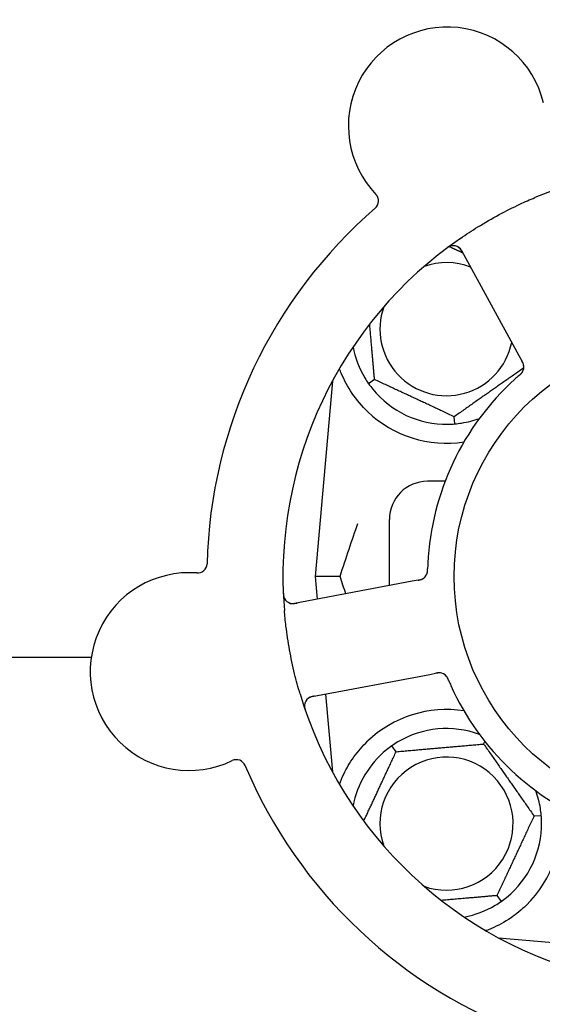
# Model space of a CAD drawing. Header units: inches. Extents: x 5 to 1128, y -85 to 748.
# Tile 35 of 256: x 151.29 to 153.01, y 207.91 to 211.14. Entities that reach past the tile are written whole.
import ezdxf

# ---------------------------------------------------------------- set-up
doc = ezdxf.new("R2010")
doc.units = ezdxf.units.IN
doc.header["$LTSCALE"] = 32
doc.header["$MEASUREMENT"] = 0
doc.layers.add('Dimension (ANSI)', color=7, linetype='Continuous', lineweight=25)
doc.layers.add('Visible (ANSI)', color=7, linetype='Continuous', lineweight=30)
doc.styles.add('Note Text (ANSI)', font='tahoma.ttf')
doc.dimstyles.new('SB Fraction-16 (ANSI)', dxfattribs={"dimscale": 32, "dimtxt": 0.125, "dimasz": 0.098425, "dimexe": 0.125, "dimexo": 0.0625, "dimgap": 0.031496, "dimtad": 0, "dimtih": 1, "dimtoh": 1, "dimdec": 4, "dimrnd": 1e-08, "dimzin": 0, "dimdsep": 46, "dimlunit": 5, "dimtxsty": 'Note Text (ANSI)', "dimcen": 0.09, "dimdle": 0.393701, "dimclrd": 256, "dimclre": 256, "dimclrt": 256, "dimadec": 0, "dimazin": 3, "dimtfac": 0.96, "dimtofl": 0, "dimtmove": 0, "dimatfit": 3, "dimfxl": 1, "dimfrac": 2, "dimtolj": 1, "dimtzin": 12, "dimlwd": -1, "dimlwe": -1, "dimarcsym": 0})

# ---------------------------------------------------------------- blocks, each defined once
blk = doc.blocks.new('*D16')
at = {"layer": 'Defpoints', "color": 0, "transparency": 16777216}
for p in [(170.8073, 474.9837), (79.917, 156.272), (130.8698, 156.272)]:
    blk.add_point(p, dxfattribs=at)
at = {"layer": 'Dimension (ANSI)', "transparency": 16777216}
for p, q in [((168.8073, 474.9837), (75.917, 474.9837)), ((79.917, 471.8341), (79.917, 330.6609)), ((79.917, 159.4216), (79.917, 323.5948)), ((128.8698, 156.272), (75.917, 156.272))]:
    blk.add_line(p, q, dxfattribs=at)
for points in [[(79.3921, 471.8341), (80.4419, 471.8341), (79.917, 474.9837)], [(79.3921, 159.4216), (80.4419, 159.4216), (79.917, 156.272)]]:
    blk.add_solid(points, dxfattribs=at)
at = {"layer": 'Dimension (ANSI)', "transparency": 16777216, "insert": (67.7142, 329.653), "char_height": 4, "attachment_point": 1, "style": 'Note Text (ANSI)'}
blk.add_mtext('\\A1;318 11/16', dxfattribs=at)

msp = doc.modelspace()

# ---------------------------------------------------------------- linework, layer by layer
at = {"layer": 'Visible (ANSI)'}
for p, q in [((152.7398, 210.38318), (152.92843, 210.03839)), ((152.92843, 210.03839), (152.93798, 210.02094)), ((152.31542, 209.95469), (152.25925, 209.3127)), ((152.45403, 209.95962), (152.43452, 209.94596)), ((152.71774, 209.81389), (152.71566, 209.83762)), ((152.68571, 209.6252), (152.628, 209.6252)), ((152.503, 209.28255), (152.503, 209.5002)), ((152.57753, 209.29661), (152.19133, 209.22375)), ((152.34072, 209.3127), (152.25925, 209.3127)), ((152.25925, 209.3127), (152.26581, 209.2378)), ((152.59706, 209.30029), (152.57753, 209.29661)), ((151.52307, 209.04617), (150.40038, 209.04617)), ((152.24908, 208.91765), (152.63528, 208.99051)), ((152.63528, 208.99051), (152.65483, 208.99419)), ((152.29309, 208.92595), (152.31542, 208.67072)), ((152.8125, 208.76183), (152.81643, 208.77026)), ((152.52493, 208.73667), (152.51126, 208.75619)), ((152.97808, 208.52536), (153.00181, 208.52744)), ((152.85608, 208.26373), (152.86974, 208.24422)), ((152.86102, 208.12512), (153.1898, 208.09635)), ((152.86425, 208.12337), (152.86425, 208.12483))]:
    msp.add_line(p, q, dxfattribs=at)
msp.add_circle((153.503, 209.3127), 0.7875, dxfattribs=at)
for centre, radius, start, end in [((152.69305, 210.79312), 0.325, 13.56477, 223.80207), ((153.503, 209.3127), 1.35, 52.62287, 112.74397), ((152.43594, 210.54653), 0.03125, 310.85452, 43.80207), ((153.503, 209.3127), 1.6, 130.81714, 178.5497), ((153.503, 209.3127), 1.35, 124.62287, 184.74397), ((152.71239, 210.36818), 0.03125, 28.68342, 126.83549), ((152.6905, 210.1252), 0.21875, 68.88811, 109.65889), ((152.6905, 210.1252), 0.21875, 160.34111, 348.47873), ((152.6905, 210.1252), 0.3125, 190.71622, 210.84193), ((152.91334, 210.00088), 0.03125, 329.46904, 11.46837), ((153.503, 209.3127), 0.875, 132.19111, 177.17573), ((152.6905, 210.1252), 0.3125, 219.15807, 270.84193), ((152.6905, 210.1252), 0.375, 226.24547, 278.78707), ((152.6905, 210.1252), 0.3125, 279.15807, 290.27972), ((152.628, 209.5002), 0.125, 90, 180), ((151.8723, 209.35505), 0.03125, 265.56477, 358.51231), ((151.84475, 208.99987), 0.325, 85.56477, 295.80207), ((152.59696, 209.33207), 0.03125, 298.67765, 340.13682), ((152.18554, 209.25446), 0.03125, 182.53135, 280.68342), ((152.66629, 208.96456), 0.03125, 41.46904, 83.46837), ((153.503, 209.3127), 0.875, 204.19111, 249.17573), ((153.503, 209.3127), 1.35, 196.62287, 256.74397), ((152.25487, 208.88694), 0.03125, 100.68342, 198.83549), ((152.6905, 208.5002), 0.375, 81.21293, 133.75453), ((152.6905, 208.5002), 0.3125, 69.72028, 120.84193), ((152.6905, 208.5002), 0.3125, 129.15807, 169.28378), ((151.99982, 208.67914), 0.03125, 22.85452, 115.80207), ((152.6905, 208.5002), 0.21875, 250.34111, 199.65889), ((153.503, 209.3127), 1.6, 202.81714, 250.5497), ((152.6905, 208.5002), 0.3125, 9.15807, 20.27972), ((152.6905, 208.5002), 0.375, 314.27762, 8.78707), ((152.6905, 208.5002), 0.3125, 309.15807, 0.84193), ((152.6905, 208.5002), 0.3125, 280.71622, 300.84193)]:
    msp.add_arc(centre, radius, start, end, dxfattribs=at)
for points, knots in [([(152.73597, 210.42363), (152.75484, 210.43666), (152.77392, 210.44912), (152.81611, 210.4752), (152.8396, 210.48877), (152.8861, 210.51378), (152.90879, 210.52516), (152.948, 210.54347), (152.96444, 210.55075), (152.98107, 210.55773)], [-0.73117437, -0.73117437, -0.73117437, -0.73117437, -0.55243049, -0.55243049, -0.34047291, -0.34047291, -0.14064238, -0.14064238, 0, 0, 0, 0]), ([(152.70639, 210.39885), (152.70611, 210.39879), (152.70576, 210.39871), (152.7046, 210.39841), (152.7037, 210.39814), (152.70173, 210.39742), (152.70057, 210.39693), (152.6986, 210.39594), (152.69798, 210.39561), (152.69645, 210.39475), (152.6955, 210.39419), (152.69353, 210.39293), (152.69249, 210.39222), (152.69089, 210.39108), (152.69029, 210.39065), (152.68913, 210.38978), (152.68856, 210.38936), (152.68799, 210.38892)], [0.051298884, 0.051298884, 0.051298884, 0.051298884, 0.057269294, 0.057269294, 0.069785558, 0.069785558, 0.083632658, 0.083632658, 0.089458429, 0.089458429, 0.097820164, 0.097820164, 0.107290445, 0.107290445, 0.113094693, 0.113094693, 0.118968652, 0.118968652, 0.118968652, 0.118968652]), ([(152.74369, 210.37606), (152.74324, 210.37689), (152.74278, 210.37772), (152.74099, 210.38094), (152.73959, 210.38328), (152.737, 210.38703), (152.73579, 210.38855), (152.73364, 210.39091), (152.73259, 210.39191), (152.73083, 210.39336), (152.73014, 210.39387), (152.7294, 210.39438), (152.72925, 210.39449), (152.7291, 210.39458)], [0, 0, 0, 0, 0.007248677, 0.007248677, 0.028564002, 0.028564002, 0.047482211, 0.047482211, 0.06536174, 0.06536174, 0.076705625, 0.076705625, 0.079955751, 0.079955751, 0.079955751, 0.079955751]), ([(152.94419, 210.00583), (152.94418, 210.00592), (152.94416, 210.00602), (152.9441, 210.00632), (152.94406, 210.00654), (152.94386, 210.00752), (152.94363, 210.00843), (152.94296, 210.0106), (152.94246, 210.01194), (152.94129, 210.01462), (152.94063, 210.01598), (152.93962, 210.01791), (152.9393, 210.01852), (152.93881, 210.01942), (152.93865, 210.01972), (152.93832, 210.02032), (152.93817, 210.02061), (152.93801, 210.0209)], [0.038929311, 0.038929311, 0.038929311, 0.038929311, 0.040726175, 0.040726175, 0.043941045, 0.043941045, 0.054249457, 0.054249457, 0.066768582, 0.066768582, 0.078206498, 0.078206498, 0.083402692, 0.083402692, 0.086046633, 0.086046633, 0.088630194, 0.088630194, 0.088630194, 0.088630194]), ([(152.94406, 210.00663), (152.94406, 210.00663), (152.94405, 210.00664), (152.94404, 210.00671), (152.944, 210.00693), (152.94386, 210.0076), (152.94373, 210.00813), (152.94342, 210.00931), (152.94322, 210.00995), (152.94294, 210.01075), (152.94287, 210.01096), (152.94231, 210.01245), (152.94157, 210.01412), (152.94024, 210.01675), (152.93983, 210.01753), (152.93918, 210.01874), (152.93895, 210.01916), (152.93849, 210.02002), (152.93824, 210.02046), (152.93801, 210.0209)], [0.028019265, 0.028019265, 0.028019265, 0.028019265, 0.028672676, 0.028672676, 0.033062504, 0.033062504, 0.040781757, 0.040781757, 0.051074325, 0.051074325, 0.054504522, 0.054504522, 0.07506277, 0.07506277, 0.083066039, 0.083066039, 0.087153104, 0.087153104, 0.091266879, 0.091266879, 0.091266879, 0.091266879]), ([(152.43116, 209.85434), (152.41254, 209.87217), (152.39511, 209.89275), (152.36585, 209.93569), (152.35409, 209.95807), (152.34311, 209.98385), (152.34078, 209.98981), (152.33861, 209.99578)], [0.51551539, 0.51551539, 0.51551539, 0.51551539, 0.71204276, 0.71204276, 0.91166133, 0.91166133, 0.96773016, 0.96773016, 0.96773016, 0.96773016]), ([(152.92919, 209.97328), (152.92883, 209.97296), (152.92844, 209.97263), (152.92803, 209.97227), (152.92433, 209.96905), (152.91933, 209.96461), (152.91535, 209.961)], [0.48080563, 0.48080563, 0.48080563, 0.48080563, 0.5329828, 0.5329828, 0.5329828, 1, 1, 1, 1]), ([(152.92921, 209.9733), (152.92944, 209.9735), (152.92967, 209.9737), (152.93028, 209.97423), (152.93066, 209.97456), (152.93185, 209.97561), (152.93266, 209.97635), (152.93432, 209.9779), (152.93518, 209.97875), (152.93681, 209.98045), (152.93755, 209.9813), (152.93894, 209.98302), (152.93951, 209.98384), (152.94018, 209.98489), (152.94036, 209.98518), (152.94049, 209.9854)], [0.001596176, 0.001596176, 0.001596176, 0.001596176, 0.003937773, 0.003937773, 0.007842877, 0.007842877, 0.016055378, 0.016055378, 0.025513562, 0.025513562, 0.037191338, 0.037191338, 0.0541939, 0.0541939, 0.061558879, 0.061558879, 0.061558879, 0.061558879]), ([(152.92921, 209.9733), (152.92963, 209.97366), (152.93004, 209.97402), (152.93086, 209.97473), (152.93127, 209.97509), (152.93263, 209.9763), (152.93357, 209.97716), (152.93507, 209.9786), (152.93567, 209.9792), (152.937, 209.98061), (152.93766, 209.98138), (152.93878, 209.98279), (152.93925, 209.98345), (152.93997, 209.98452), (152.94024, 209.98498), (152.94041, 209.98525), (152.94043, 209.98529), (152.94043, 209.9853), (152.94043, 209.9853), (152.94043, 209.9853)], [0, 0, 0, 0, 0.004180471, 0.004180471, 0.008305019, 0.008305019, 0.018114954, 0.018114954, 0.025612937, 0.025612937, 0.036850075, 0.036850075, 0.047489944, 0.047489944, 0.05608938, 0.05608938, 0.05828692, 0.05828692, 0.058652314, 0.058652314, 0.058652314, 0.058652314]), ([(152.62608, 209.32075), (152.62617, 209.32097), (152.62627, 209.32125), (152.62655, 209.32208), (152.62674, 209.32269), (152.62708, 209.324), (152.62723, 209.32468), (152.6275, 209.32607), (152.62761, 209.32675), (152.62783, 209.32842), (152.62794, 209.32944), (152.62806, 209.33096), (152.6281, 209.33142), (152.6282, 209.33308), (152.62825, 209.33432), (152.62831, 209.33593), (152.62832, 209.33634), (152.62834, 209.33691), (152.62834, 209.33709), (152.62835, 209.33726)], [0.044252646, 0.044252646, 0.044252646, 0.044252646, 0.05067159, 0.05067159, 0.061250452, 0.061250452, 0.07105005, 0.07105005, 0.078610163, 0.078610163, 0.087196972, 0.087196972, 0.090753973, 0.090753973, 0.100050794, 0.100050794, 0.103147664, 0.103147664, 0.104517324, 0.104517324, 0.104517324, 0.104517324]), ([(152.62622, 209.3211), (152.62622, 209.3211), (152.62623, 209.32113), (152.62628, 209.32125), (152.62633, 209.32139), (152.62647, 209.32181), (152.62659, 209.32216), (152.62694, 209.32333), (152.62718, 209.32424), (152.62756, 209.32621), (152.62772, 209.32724), (152.628, 209.32967), (152.62811, 209.33112), (152.62825, 209.33394), (152.62829, 209.33533), (152.62834, 209.33688), (152.62834, 209.33707), (152.62835, 209.33726)], [0.030853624, 0.030853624, 0.030853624, 0.030853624, 0.032941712, 0.032941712, 0.036385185, 0.036385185, 0.042347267, 0.042347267, 0.055267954, 0.055267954, 0.065838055, 0.065838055, 0.077516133, 0.077516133, 0.087897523, 0.087897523, 0.089364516, 0.089364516, 0.089364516, 0.089364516]), ([(152.59706, 209.30029), (152.59758, 209.30039), (152.5981, 209.30049), (152.59911, 209.30068), (152.59961, 209.30078), (152.60073, 209.301), (152.60134, 209.30112), (152.60352, 209.30159), (152.60491, 209.30193), (152.60705, 209.30255), (152.60798, 209.30287), (152.60962, 209.30352), (152.61032, 209.30383), (152.61146, 209.30439), (152.61196, 209.30466), (152.61225, 209.30482), (152.61229, 209.30484), (152.61229, 209.30484), (152.61229, 209.30484), (152.61229, 209.30484)], [0, 0, 0, 0, 0.004355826, 0.004355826, 0.008687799, 0.008687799, 0.014307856, 0.014307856, 0.029588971, 0.029588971, 0.043844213, 0.043844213, 0.054171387, 0.054171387, 0.06195455, 0.06195455, 0.063871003, 0.063871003, 0.063878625, 0.063878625, 0.063878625, 0.063878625]), ([(152.5971, 209.3003), (152.59739, 209.30035), (152.59768, 209.30041), (152.59929, 209.30071), (152.60064, 209.30098), (152.60345, 209.3016), (152.60492, 209.30197), (152.60751, 209.30276), (152.60866, 209.30317), (152.61075, 209.30405), (152.61173, 209.30454), (152.61253, 209.30498), (152.61265, 209.30505), (152.61275, 209.3051)], [0, 0, 0, 0, 0.002309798, 0.002309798, 0.012623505, 0.012623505, 0.02433842, 0.02433842, 0.035397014, 0.035397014, 0.047442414, 0.047442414, 0.049661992, 0.049661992, 0.049661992, 0.049661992]), ([(152.15403, 209.26014), (152.15405, 209.25951), (152.15407, 209.25889), (152.15415, 209.25722), (152.15421, 209.25614), (152.15437, 209.25415), (152.15446, 209.25323), (152.15473, 209.25088), (152.15496, 209.24943), (152.15545, 209.24692), (152.15571, 209.24582), (152.15624, 209.24397), (152.1565, 209.24318), (152.15708, 209.24162), (152.15741, 209.24089), (152.1578, 209.24008), (152.15788, 209.23991), (152.15796, 209.23977)], [0, 0, 0, 0, 0.005149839, 0.005149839, 0.013554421, 0.013554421, 0.020527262, 0.020527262, 0.031641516, 0.031641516, 0.041623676, 0.041623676, 0.051235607, 0.051235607, 0.06373445, 0.06373445, 0.067355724, 0.067355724, 0.067355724, 0.067355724]), ([(152.17582, 209.22476), (152.17611, 209.22467), (152.17646, 209.22457), (152.17819, 209.22411), (152.17992, 209.22378), (152.18307, 209.2235), (152.18459, 209.22345), (152.18846, 209.22359), (152.1909, 209.22384), (152.19442, 209.22437), (152.19545, 209.22455), (152.19743, 209.2249), (152.19838, 209.22508), (152.19932, 209.22526)], [0.058736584, 0.058736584, 0.058736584, 0.058736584, 0.064782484, 0.064782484, 0.086145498, 0.086145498, 0.103238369, 0.103238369, 0.123434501, 0.123434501, 0.131598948, 0.131598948, 0.13893919, 0.13893919, 0.13893919, 0.13893919]), ([(152.20942, 208.92651), (152.20286, 208.94847), (152.1969, 208.97048), (152.18517, 209.01854), (152.17954, 209.04496), (152.17, 209.09754), (152.16609, 209.12337), (152.16084, 209.16645), (152.15907, 209.18371), (152.15763, 209.20105)], [-0.73118965, -0.73118965, -0.73118965, -0.73118965, -0.55244576, -0.55244576, -0.34137939, -0.34137939, -0.13566771, -0.13566771, 0, 0, 0, 0]), ([(152.67031, 208.99555), (152.67031, 208.99555), (152.67031, 208.99555), (152.67024, 208.99556), (152.67001, 208.99559), (152.66933, 208.99566), (152.66879, 208.9957), (152.66757, 208.99577), (152.6669, 208.99578), (152.66605, 208.99576), (152.66583, 208.99575), (152.66424, 208.99569), (152.66242, 208.9955), (152.65951, 208.99505), (152.65864, 208.9949), (152.65729, 208.99465), (152.65682, 208.99457), (152.65586, 208.99439), (152.65536, 208.99429), (152.65487, 208.9942)], [0.028019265, 0.028019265, 0.028019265, 0.028019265, 0.028672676, 0.028672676, 0.033062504, 0.033062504, 0.040781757, 0.040781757, 0.051074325, 0.051074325, 0.054504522, 0.054504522, 0.075062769, 0.075062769, 0.083066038, 0.083066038, 0.087153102, 0.087153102, 0.091266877, 0.091266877, 0.091266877, 0.091266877]), ([(152.67111, 208.99543), (152.67102, 208.99544), (152.67092, 208.99546), (152.67062, 208.9955), (152.6704, 208.99553), (152.6694, 208.99563), (152.66846, 208.9957), (152.6662, 208.99573), (152.66477, 208.99567), (152.66186, 208.99538), (152.66036, 208.99517), (152.65821, 208.99482), (152.65754, 208.9947), (152.65653, 208.99451), (152.65619, 208.99445), (152.65552, 208.99433), (152.6552, 208.99426), (152.65487, 208.9942)], [0.038929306, 0.038929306, 0.038929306, 0.038929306, 0.040726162, 0.040726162, 0.043941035, 0.043941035, 0.054249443, 0.054249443, 0.066768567, 0.066768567, 0.078206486, 0.078206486, 0.083402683, 0.083402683, 0.086046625, 0.086046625, 0.088630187, 0.088630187, 0.088630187, 0.088630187]), ([(152.69742, 208.97113), (152.69731, 208.97141), (152.69719, 208.97169), (152.69687, 208.97243), (152.69667, 208.9729), (152.69604, 208.97435), (152.69559, 208.97535), (152.69462, 208.97741), (152.69409, 208.97849), (152.69297, 208.98057), (152.69239, 208.98153), (152.69119, 208.98339), (152.69058, 208.98418), (152.68979, 208.98514), (152.68957, 208.9854), (152.6894, 208.98559)], [0.001596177, 0.001596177, 0.001596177, 0.001596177, 0.00393777, 0.00393777, 0.007842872, 0.007842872, 0.016055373, 0.016055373, 0.025513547, 0.025513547, 0.037191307, 0.037191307, 0.054193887, 0.054193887, 0.06155888, 0.06155888, 0.06155888, 0.06155888]), ([(152.69742, 208.97113), (152.69721, 208.97164), (152.697, 208.97214), (152.69657, 208.97314), (152.69636, 208.97364), (152.69563, 208.97531), (152.6951, 208.97647), (152.6942, 208.97833), (152.69381, 208.97909), (152.69288, 208.9808), (152.69235, 208.98167), (152.69136, 208.98316), (152.69088, 208.98382), (152.69008, 208.98483), (152.68973, 208.98523), (152.68952, 208.98547), (152.68949, 208.9855), (152.68948, 208.98551), (152.68948, 208.98551), (152.68948, 208.98551)], [0, 0, 0, 0, 0.004180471, 0.004180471, 0.008305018, 0.008305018, 0.018114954, 0.018114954, 0.025612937, 0.025612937, 0.036850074, 0.036850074, 0.047489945, 0.047489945, 0.056089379, 0.056089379, 0.058286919, 0.058286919, 0.058652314, 0.058652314, 0.058652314, 0.058652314]), ([(152.69744, 208.9711), (152.69762, 208.97066), (152.69783, 208.97019), (152.69804, 208.96968), (152.69996, 208.96518), (152.70264, 208.95905), (152.70484, 208.95414)], [0.48080563, 0.48080563, 0.48080563, 0.48080563, 0.5329828, 0.5329828, 0.5329828, 1, 1, 1, 1]), ([(152.25705, 208.91915), (152.25612, 208.91898), (152.25519, 208.9188), (152.25157, 208.91809), (152.24892, 208.91748), (152.24455, 208.91617), (152.24273, 208.91549), (152.23982, 208.91418), (152.23855, 208.91349), (152.23662, 208.91226), (152.23592, 208.91177), (152.23521, 208.91122), (152.23506, 208.9111), (152.23493, 208.911)], [0, 0, 0, 0, 0.007248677, 0.007248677, 0.028564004, 0.028564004, 0.047482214, 0.047482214, 0.065361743, 0.065361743, 0.076705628, 0.076705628, 0.079955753, 0.079955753, 0.079955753, 0.079955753]), ([(152.22385, 208.89072), (152.22382, 208.89043), (152.22379, 208.89007), (152.22371, 208.88887), (152.22369, 208.88794), (152.22377, 208.88584), (152.22388, 208.88458), (152.22421, 208.88241), (152.22433, 208.88172), (152.22467, 208.87999), (152.22492, 208.87892), (152.2255, 208.87666), (152.22585, 208.87545), (152.22644, 208.87357), (152.22667, 208.87287), (152.22713, 208.8715), (152.22737, 208.87083), (152.2276, 208.87015)], [0.051298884, 0.051298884, 0.051298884, 0.051298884, 0.057269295, 0.057269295, 0.069785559, 0.069785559, 0.08363266, 0.08363266, 0.08945843, 0.08945843, 0.097820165, 0.097820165, 0.107290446, 0.107290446, 0.113094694, 0.113094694, 0.118968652, 0.118968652, 0.118968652, 0.118968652]), ([(152.33868, 208.62957), (152.34283, 208.64088), (152.34765, 208.65258), (152.36137, 208.68098), (152.3726, 208.70045), (152.39943, 208.73772), (152.41497, 208.75557), (152.43116, 208.77107)], [1.39089206, 1.39089206, 1.39089206, 1.39089206, 1.4959744, 1.4959744, 1.66977331, 1.66977331, 1.84048199, 1.84048199, 1.84048199, 1.84048199]), ([(152.9523, 208.23171), (152.93716, 208.21695), (152.92021, 208.20303), (152.8812, 208.17626), (152.85879, 208.16436), (152.83306, 208.15331), (152.82735, 208.15101), (152.82161, 208.14887)], [0.55181372, 0.55181372, 0.55181372, 0.55181372, 0.71000954, 0.71000954, 0.90366002, 0.90366002, 0.95550669, 0.95550669, 0.95550669, 0.95550669])]:
    msp.add_open_spline(points, degree=3, knots=knots, dxfattribs=at)
for points, weights in [([(152.69998, 210.39662), (152.72239, 210.38618), (152.74356, 210.3763)], [1.07843603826, 1.09878333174, 1.1102393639]), ([(152.45403, 209.95962), (152.44551, 210.05701), (152.43804, 210.14238)], [1.04422863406, 1.14843950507, 1.11819795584]), ([(152.94444, 209.99782), (152.83096, 209.91836), (152.71566, 209.83762)], [1.05318140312, 1.20116354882, 1.04422863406]), ([(152.71566, 209.83762), (152.58485, 209.89862), (152.45403, 209.95962)], [1.04422863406, 1.20577136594, 1.04422863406]), ([(152.52493, 208.73667), (152.66871, 208.74925), (152.8125, 208.76183)], [1.04422863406, 1.20577136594, 1.04422863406]), ([(152.8125, 208.76183), (152.89529, 208.6436), (152.97808, 208.52536)], [1.04422863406, 1.20577136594, 1.04422863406]), ([(152.41859, 208.50862), (152.47018, 208.61927), (152.52493, 208.73667)], [1.07748863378, 1.18694802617, 1.04422863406]), ([(152.97808, 208.52536), (152.91708, 208.39455), (152.85608, 208.26373)], [1.04422863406, 1.20577136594, 1.04422863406]), ([(152.85608, 208.26373), (152.75869, 208.25521), (152.67332, 208.24774)], [1.04422863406, 1.14843950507, 1.11819795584]), ([(152.82161, 208.14887), (152.82004, 208.14899), (152.81847, 208.14912)], [0.999914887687, 0.999914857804, 0.999914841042])]:
    msp.add_rational_spline(points, weights, degree=2, dxfattribs=at)
for points in [[(152.42219, 209.96499), (152.4259, 209.95879), (152.43015, 209.95221), (152.43452, 209.94596)], [(152.43452, 209.94596), (152.43889, 209.93972), (152.44362, 209.93347), (152.44819, 209.92787)], [(152.69509, 209.81274), (152.70232, 209.81284), (152.71014, 209.81323), (152.71774, 209.81389)], [(152.71774, 209.81389), (152.72533, 209.81456), (152.7331, 209.81553), (152.74024, 209.81668)], [(152.34072, 209.3127), (152.36037, 209.37298), (152.38049, 209.43239), (152.39903, 209.48701)], [(152.62907, 209.35582), (152.62877, 209.34984), (152.62849, 209.3422), (152.62835, 209.33726)], [(152.35957, 209.25549), (152.35329, 209.27439), (152.34698, 209.2935), (152.34072, 209.3127)], [(152.51126, 208.75619), (152.50502, 208.75181), (152.49878, 208.74708), (152.49317, 208.74252)], [(152.53029, 208.76851), (152.52409, 208.7648), (152.51751, 208.76055), (152.51126, 208.75619)], [(153.00181, 208.52744), (153.00114, 208.53503), (153.00017, 208.5428), (152.99902, 208.54994)], [(153.00297, 208.50479), (153.00286, 208.51202), (153.00247, 208.51984), (153.00181, 208.52744)], [(152.86974, 208.24422), (152.87599, 208.24859), (152.88223, 208.25332), (152.88783, 208.25789)], [(152.85071, 208.23189), (152.85692, 208.2356), (152.8635, 208.23985), (152.86974, 208.24422)]]:
    msp.add_open_spline(points, degree=3, dxfattribs=at)

# ---------------------------------------------------------------- dimensions: what is measured, and where the dimension line sits
at = {"layer": 'Dimension (ANSI)'}
dim = msp.add_linear_dim(base=(79.91701, 156.27197), p1=(170.80726, 474.98367), p2=(130.86976, 156.27197), angle=270, dimstyle='SB Fraction-16 (ANSI)', override={"dimgap": 0.031496, "dimdec": 4, "dimtol": 0, "dimlim": 0, "dimtp": 0, "dimtm": 0, "dimtdec": 2, "dimatfit": 1}, dxfattribs=at)
dim.commit()
dim.dimension.update_dxf_attribs({"geometry": '*D16', "text_midpoint": (79.91701, 327.12782), "dimtype": 160})

doc.saveas('drawing.dxf')
